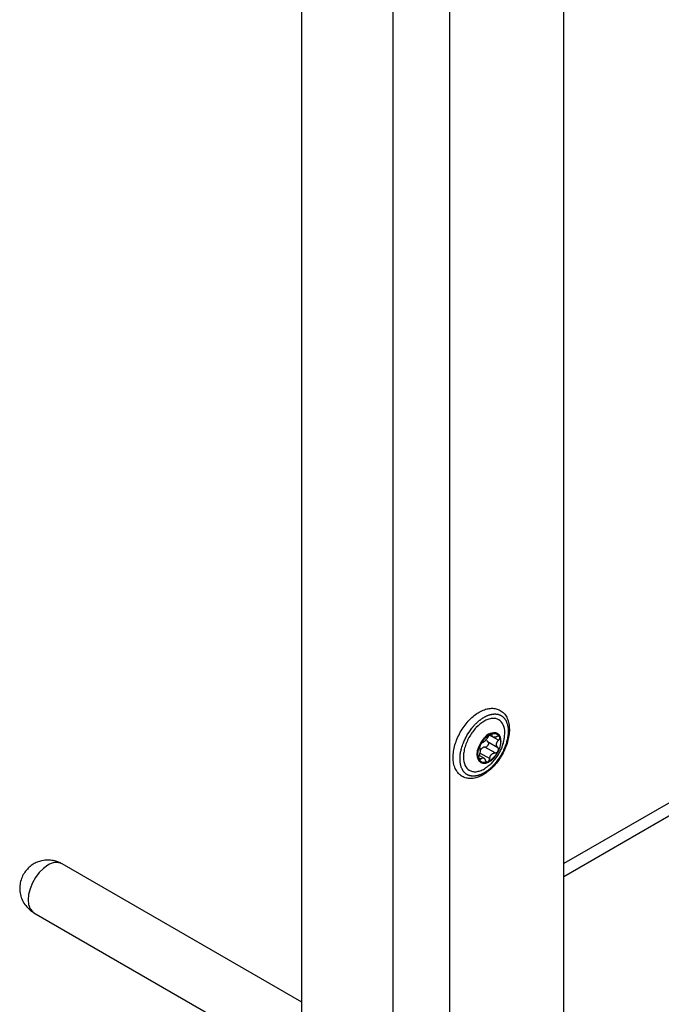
# Model space of a CAD drawing. Header units: millimetres. Extents: x -4969 to -32, y -584 to 4302.
# Tile 24 of 84: x -4039 to -3880, y 3049 to 3294. Entities that reach past the tile are written whole.
import ezdxf

# ---------------------------------------------------------------- set-up
doc = ezdxf.new("R2010")
doc.units = ezdxf.units.MM

msp = doc.modelspace()

# ---------------------------------------------------------------- linework, layer by layer
at = {"color": 7, "linetype": 'Continuous', "lineweight": 25}
for p, q in [((-3969.1, 2214.6), (-3969.1, 3788.89)), ((-3946.48, 3778.28), (-3946.48, 2195.82)), ((-3932.33, 3017.78), (-3932.33, 3778.28)), ((-3904.05, 3011.13), (-3904.05, 3752.15)), ((-3552.12, 3287.37), (-3904.05, 3084.21)), ((-3552.12, 3284.11), (-3904.05, 3080.94)), ((-3920.51, 3116.46), (-3920.59, 3116.5)), ((-3922.97, 3114.5), (-3920.46, 3113.04)), ((-3922.51, 3116.1), (-3921.53, 3115.54)), ((-3924.96, 3111.72), (-3922.45, 3110.26)), ((-3921.12, 3111.66), (-3923.64, 3113.11)), ((-3923.81, 3110.33), (-3925.09, 3111.06)), ((-3924.72, 3109.34), (-3924.64, 3109.3)), ((-3969.1, 3049.84), (-4028.54, 3084.15)), ((-4035.54, 3072.02), (-3973.35, 3036.12))]:
    msp.add_line(p, q, dxfattribs=at)
at = {"color": 8, "linetype": 'Continuous', "lineweight": 25}
for p, q in [((-3920.27, 3114.79), (-3922.52, 3116.09)), ((-3921.82, 3116.07), (-3922.13, 3116.25)), ((-3925.22, 3110.48), (-3924.66, 3110.16))]:
    msp.add_line(p, q, dxfattribs=at)
at = {"color": 7, "linetype": 'Continuous', "lineweight": 25, "flags": 128}
msp.add_lwpolyline([(-3924.72, 3109.34), (-3925.04, 3109.6), (-3925.43, 3110.27), (-3925.58, 3111.18), (-3925.46, 3112.24), (-3925.1, 3113.36), (-3924.52, 3114.45), (-3923.77, 3115.4)], dxfattribs=at)
at = {"color": 8, "linetype": 'Continuous', "lineweight": 25, "flags": 128}
msp.add_lwpolyline([(-4032.04, 3083.8), (-4033.14, 3083.02), (-4034.18, 3081.99), (-4035.12, 3080.77), (-4035.91, 3079.41), (-4036.49, 3077.99), (-4036.86, 3076.57), (-4036.99, 3075.23), (-4036.86, 3074.03), (-4036.49, 3073.03), (-4035.91, 3072.29), (-4035.54, 3072.02)], dxfattribs=at)
at = {"color": 7, "linetype": 'Continuous', "lineweight": 25}
msp.add_arc((-3921.44, 3113.83), 2.81, 72.2796, 146.004, dxfattribs=at)
at = {"color": 8, "linetype": 'Continuous', "lineweight": 25}
msp.add_arc((-4029.99, 3081.03), 3.44, 64.9178, 126.3926, dxfattribs=at)
at = {"color": 7, "linetype": 'Continuous', "lineweight": 25}
for points, knots in [([(-3931.53, 3110.57), (-3931.52, 3110.31), (-3931.5, 3109.56), (-3931.28, 3108.42), (-3930.76, 3107.24), (-3930, 3106.3), (-3929.06, 3105.66), (-3927.98, 3105.32), (-3926.83, 3105.28), (-3925.62, 3105.52), (-3924.37, 3106.04), (-3923.12, 3106.83), (-3921.9, 3107.87), (-3920.78, 3109.11), (-3919.77, 3110.51), (-3918.93, 3112.03), (-3918.26, 3113.61), (-3917.8, 3115.2), (-3917.57, 3116.77), (-3917.57, 3118.26), (-3917.83, 3119.62), (-3918.35, 3120.8), (-3919.1, 3121.74), (-3920.05, 3122.39), (-3921.12, 3122.72), (-3922.27, 3122.77), (-3923.48, 3122.53), (-3924.73, 3122.01), (-3925.99, 3121.22), (-3927.2, 3120.18), (-3928.33, 3118.94), (-3929.33, 3117.54), (-3930.18, 3116.02), (-3930.85, 3114.44), (-3931.3, 3112.85), (-3931.51, 3111.55), (-3931.52, 3110.81), (-3931.53, 3110.57)], [0, 0, 0, 0, 0.016069, 0.046467, 0.076764, 0.106196, 0.134365, 0.161762, 0.189137, 0.217278, 0.246426, 0.276225, 0.306198, 0.336106, 0.365938, 0.395743, 0.425581, 0.455504, 0.485583, 0.515876, 0.546366, 0.576666, 0.606101, 0.634274, 0.661671, 0.689045, 0.717184, 0.746329, 0.776127, 0.8061, 0.836008, 0.865841, 0.895645, 0.925483, 0.955406, 0.985484, 1, 1, 1, 1]), ([(-3926.13, 3118.67), (-3926.07, 3118.74), (-3925.94, 3118.87), (-3925.75, 3119.06), (-3925.55, 3119.24), (-3925.36, 3119.42), (-3925.16, 3119.59), (-3924.96, 3119.75), (-3924.76, 3119.91), (-3924.56, 3120.06), (-3924.35, 3120.2), (-3924.15, 3120.33), (-3923.94, 3120.46), (-3923.74, 3120.58), (-3923.54, 3120.68), (-3923.33, 3120.79), (-3923.13, 3120.88), (-3922.93, 3120.96), (-3922.73, 3121.04), (-3922.53, 3121.11), (-3922.33, 3121.16), (-3922.13, 3121.21), (-3921.94, 3121.26), (-3921.75, 3121.29), (-3921.56, 3121.31), (-3921.37, 3121.32), (-3921.18, 3121.33), (-3921, 3121.32), (-3920.83, 3121.31), (-3920.65, 3121.29), (-3920.48, 3121.26), (-3920.31, 3121.22), (-3920.15, 3121.17), (-3919.99, 3121.11), (-3919.84, 3121.05), (-3919.69, 3120.97), (-3919.55, 3120.89), (-3919.41, 3120.8), (-3919.27, 3120.7), (-3919.15, 3120.59), (-3919.02, 3120.47), (-3918.9, 3120.34), (-3918.79, 3120.21), (-3918.69, 3120.07), (-3918.59, 3119.92), (-3918.49, 3119.77), (-3918.41, 3119.61), (-3918.3, 3119.38), (-3918.18, 3119.08), (-3918.06, 3118.7), (-3917.97, 3118.29), (-3917.91, 3117.86), (-3917.88, 3117.41), (-3917.87, 3116.94), (-3917.89, 3116.46), (-3917.94, 3115.96), (-3918.02, 3115.45), (-3918.12, 3114.94), (-3918.25, 3114.42), (-3918.41, 3113.89), (-3918.59, 3113.36), (-3918.8, 3112.84), (-3919.03, 3112.31), (-3919.28, 3111.8), (-3919.55, 3111.29), (-3919.85, 3110.79), (-3920.16, 3110.31), (-3920.49, 3109.84), (-3920.83, 3109.39), (-3921.19, 3108.96), (-3921.44, 3108.69), (-3921.57, 3108.55)], [0, 0, 0, 0, 0.01087, 0.021741, 0.032611, 0.043481, 0.054352, 0.065222, 0.076093, 0.086963, 0.097833, 0.108704, 0.119574, 0.130444, 0.141315, 0.152185, 0.163055, 0.173926, 0.184796, 0.195666, 0.206537, 0.217407, 0.228278, 0.239148, 0.250018, 0.260889, 0.271759, 0.282629, 0.2935, 0.30437, 0.31524, 0.326111, 0.336981, 0.347851, 0.358722, 0.369592, 0.380463, 0.391333, 0.402203, 0.413074, 0.423944, 0.434814, 0.445685, 0.456555, 0.467425, 0.478296, 0.489166, 0.500036, 0.521774, 0.543512, 0.565249, 0.586987, 0.608724, 0.630462, 0.652199, 0.673937, 0.695674, 0.717412, 0.739149, 0.760887, 0.782625, 0.804362, 0.8261, 0.847837, 0.869575, 0.891312, 0.91305, 0.934787, 0.956525, 0.978262, 1, 1, 1, 1]), ([(-3918.77, 3115.96), (-3918.75, 3116.19), (-3918.66, 3117.21), (-3919.01, 3118.72), (-3919.91, 3119.81), (-3920.94, 3120.22), (-3921.87, 3120.26), (-3922.88, 3120.02), (-3924.23, 3119.4), (-3925.18, 3118.53), (-3925.81, 3117.95)], [0, 0, 0, 0, 0.055652, 0.238095, 0.420539, 0.518751, 0.619048, 0.719344, 0.817557, 1, 1, 1, 1]), ([(-3921.57, 3108.55), (-3921.63, 3108.49), (-3921.76, 3108.36), (-3921.95, 3108.17), (-3922.14, 3107.98), (-3922.34, 3107.81), (-3922.54, 3107.64), (-3922.74, 3107.47), (-3922.94, 3107.32), (-3923.14, 3107.17), (-3923.34, 3107.03), (-3923.55, 3106.89), (-3923.75, 3106.77), (-3923.96, 3106.65), (-3924.16, 3106.54), (-3924.36, 3106.44), (-3924.57, 3106.35), (-3924.77, 3106.26), (-3924.97, 3106.19), (-3925.17, 3106.12), (-3925.37, 3106.06), (-3925.56, 3106.01), (-3925.76, 3105.97), (-3925.95, 3105.94), (-3926.14, 3105.92), (-3926.33, 3105.9), (-3926.51, 3105.9), (-3926.69, 3105.9), (-3926.87, 3105.92), (-3927.04, 3105.94), (-3927.21, 3105.97), (-3927.38, 3106.01), (-3927.54, 3106.06), (-3927.7, 3106.11), (-3927.86, 3106.18), (-3928, 3106.26), (-3928.15, 3106.34), (-3928.29, 3106.43), (-3928.42, 3106.53), (-3928.55, 3106.64), (-3928.67, 3106.76), (-3928.79, 3106.88), (-3928.9, 3107.01), (-3929.01, 3107.15), (-3929.11, 3107.3), (-3929.2, 3107.46), (-3929.29, 3107.62), (-3929.39, 3107.84), (-3929.51, 3108.11), (-3929.61, 3108.46), (-3929.7, 3108.83), (-3929.77, 3109.21), (-3929.81, 3109.6), (-3929.82, 3109.92), (-3929.83, 3110.34), (-3929.8, 3110.93), (-3929.71, 3111.65), (-3929.57, 3112.3), (-3929.38, 3113.08), (-3929.06, 3114.05), (-3928.45, 3115.42), (-3927.74, 3116.66), (-3927.09, 3117.55), (-3926.72, 3118), (-3926.52, 3118.24), (-3926.31, 3118.48), (-3926.18, 3118.62), (-3926.13, 3118.67)], [0, 0, 0, 0, 0.010873, 0.021747, 0.03262, 0.043493, 0.054367, 0.06524, 0.076113, 0.086986, 0.09786, 0.108733, 0.119606, 0.13048, 0.141353, 0.152226, 0.1631, 0.173973, 0.184846, 0.195719, 0.206593, 0.217466, 0.228339, 0.239213, 0.250086, 0.260959, 0.271833, 0.282706, 0.293579, 0.304452, 0.315326, 0.326199, 0.337072, 0.347946, 0.358819, 0.369692, 0.380566, 0.391439, 0.402312, 0.413186, 0.424059, 0.434932, 0.445805, 0.456679, 0.467552, 0.478425, 0.489299, 0.500172, 0.519963, 0.539755, 0.559557, 0.579359, 0.598589, 0.617754, 0.624917, 0.656163, 0.697525, 0.718216, 0.738157, 0.795314, 0.837, 0.909668, 0.95481, 0.962476, 0.977346, 0.991399, 1, 1, 1, 1]), ([(-3925.81, 3117.95), (-3926.38, 3117.27), (-3927.25, 3116.21), (-3928.11, 3114.51), (-3928.62, 3113.15), (-3928.92, 3111.8), (-3929.04, 3110.19), (-3928.7, 3108.5), (-3927.78, 3107.42), (-3926.76, 3107.01), (-3925.83, 3106.96), (-3924.82, 3107.22), (-3923.94, 3107.56), (-3923.44, 3108), (-3923.28, 3108.14)], [0, 0, 0, 0, 0.131344, 0.202049, 0.274255, 0.34646, 0.417165, 0.548509, 0.679853, 0.750558, 0.822764, 0.894969, 0.965674, 1, 1, 1, 1]), ([(-3921.46, 3110.4), (-3921.11, 3110.78), (-3920.78, 3111.21), (-3920.24, 3112.15), (-3920.02, 3112.65), (-3919.73, 3113.64), (-3919.65, 3114.12), (-3919.65, 3115.01), (-3919.73, 3115.4), (-3920.02, 3116.05), (-3920.24, 3116.3), (-3920.78, 3116.61), (-3921.1, 3116.68), (-3921.81, 3116.61), (-3922.19, 3116.48), (-3922.96, 3116.04), (-3923.34, 3115.73), (-3923.69, 3115.35)], [0, 0, 0, 0, 0.125, 0.125, 0.25, 0.25, 0.375, 0.375, 0.5, 0.5, 0.625, 0.625, 0.75, 0.75, 0.875, 0.875, 1, 1, 1, 1]), ([(-3922.21, 3116.31), (-3921.72, 3116.52), (-3921.25, 3116.56), (-3920.47, 3116.32), (-3920.16, 3116.03), (-3919.98, 3115.62)], [0, 0, 0, 0, 0.5, 0.5, 1, 1, 1, 1]), ([(-3923.69, 3115.35), (-3924.05, 3114.98), (-3924.37, 3114.54), (-3924.91, 3113.61), (-3925.13, 3113.11), (-3925.42, 3112.12), (-3925.5, 3111.64), (-3925.5, 3110.75), (-3925.42, 3110.35), (-3925.13, 3109.71), (-3924.91, 3109.46), (-3924.37, 3109.14), (-3924.05, 3109.08), (-3923.34, 3109.15), (-3922.96, 3109.28), (-3922.2, 3109.72), (-3921.81, 3110.03), (-3921.46, 3110.4)], [0, 0, 0, 0, 0.125, 0.125, 0.25, 0.25, 0.375, 0.375, 0.5, 0.5, 0.625, 0.625, 0.75, 0.75, 0.875, 0.875, 1, 1, 1, 1]), ([(-3924.8, 3113.57), (-3924.5, 3114.19), (-3924.1, 3114.78), (-3923.2, 3115.74), (-3922.69, 3116.1), (-3922.21, 3116.31)], [0, 0, 0, 0, 0.5, 0.5, 1, 1, 1, 1]), ([(-3924.23, 3114.21), (-3924.24, 3114.21), (-3924.27, 3114.2), (-3924.32, 3114.17), (-3924.38, 3114.13), (-3924.44, 3114.08), (-3924.53, 3113.99), (-3924.62, 3113.88), (-3924.72, 3113.73), (-3924.78, 3113.62), (-3924.8, 3113.57)], [0, 0, 0, 0, 0.086738, 0.173874, 0.262412, 0.381161, 0.500077, 0.668064, 0.833077, 1, 1, 1, 1]), ([(-3923.56, 3114.72), (-3923.58, 3114.69), (-3923.63, 3114.64), (-3923.7, 3114.57), (-3923.78, 3114.5), (-3923.85, 3114.44), (-3923.93, 3114.37), (-3924.03, 3114.31), (-3924.13, 3114.25), (-3924.19, 3114.23), (-3924.23, 3114.21)], [0, 0, 0, 0, 0.0961362, 0.1940836, 0.2939364, 0.3957835, 0.4997088, 0.6515673, 0.8182871, 1, 1, 1, 1]), ([(-3922.9, 3115.61), (-3922.92, 3115.58), (-3922.96, 3115.51), (-3923.02, 3115.41), (-3923.08, 3115.32), (-3923.14, 3115.23), (-3923.21, 3115.12), (-3923.31, 3114.99), (-3923.44, 3114.85), (-3923.52, 3114.76), (-3923.56, 3114.72)], [0, 0, 0, 0, 0.110891, 0.216369, 0.316458, 0.411187, 0.50059, 0.672516, 0.838849, 1, 1, 1, 1]), ([(-3923.21, 3114.78), (-3923.19, 3114.75), (-3923.17, 3114.7), (-3923.11, 3114.63), (-3923.05, 3114.56), (-3923, 3114.52), (-3922.97, 3114.5)], [0, 0, 0, 0, 0.227516, 0.469971, 0.727444, 1, 1, 1, 1]), ([(-3922.97, 3114.5), (-3922.96, 3114.49), (-3922.93, 3114.47), (-3922.9, 3114.43), (-3922.86, 3114.38), (-3922.83, 3114.33), (-3922.79, 3114.23), (-3922.77, 3114.11), (-3922.77, 3113.94), (-3922.81, 3113.77), (-3922.88, 3113.6), (-3922.98, 3113.44), (-3923.07, 3113.35), (-3923.11, 3113.31)], [0, 0, 0, 0, 0.04414, 0.08853, 0.133425, 0.195741, 0.258365, 0.379428, 0.500262, 0.624928, 0.749424, 0.874539, 1, 1, 1, 1]), ([(-3922.21, 3116.31), (-3922.23, 3116.3), (-3922.27, 3116.28), (-3922.34, 3116.24), (-3922.4, 3116.2), (-3922.47, 3116.15), (-3922.53, 3116.09), (-3922.61, 3116.02), (-3922.68, 3115.93), (-3922.77, 3115.83), (-3922.84, 3115.72), (-3922.88, 3115.65), (-3922.9, 3115.61)], [0, 0, 0, 0, 0.084084, 0.167114, 0.249666, 0.332343, 0.415764, 0.500551, 0.619332, 0.738029, 0.870001, 1, 1, 1, 1]), ([(-3921.82, 3116.07), (-3921.82, 3116.09), (-3921.81, 3116.13), (-3921.82, 3116.18), (-3921.83, 3116.24), (-3921.86, 3116.29), (-3921.9, 3116.33), (-3921.98, 3116.36), (-3922.08, 3116.35), (-3922.16, 3116.32), (-3922.21, 3116.31)], [0, 0, 0, 0, 0.086738, 0.173874, 0.262412, 0.381161, 0.500077, 0.668064, 0.833077, 1, 1, 1, 1]), ([(-3920.69, 3115.72), (-3920.72, 3115.7), (-3920.79, 3115.67), (-3920.89, 3115.63), (-3920.99, 3115.59), (-3921.08, 3115.57), (-3921.21, 3115.54), (-3921.38, 3115.53), (-3921.56, 3115.56), (-3921.7, 3115.63), (-3921.78, 3115.73), (-3921.82, 3115.83), (-3921.83, 3115.94), (-3921.82, 3116.02), (-3921.82, 3116.07)], [0, 0, 0, 0, 0.055463, 0.108219, 0.15828, 0.205661, 0.250379, 0.378158, 0.499894, 0.621702, 0.749594, 0.8256, 0.909047, 1, 1, 1, 1]), ([(-3920.46, 3113.04), (-3920.48, 3113.06), (-3920.53, 3113.1), (-3920.59, 3113.17), (-3920.64, 3113.24), (-3920.68, 3113.31), (-3920.74, 3113.43), (-3920.79, 3113.61), (-3920.79, 3113.85), (-3920.73, 3114.1), (-3920.64, 3114.31), (-3920.53, 3114.5), (-3920.41, 3114.65), (-3920.32, 3114.74), (-3920.27, 3114.79)], [0, 0, 0, 0, 0.055463, 0.108219, 0.15828, 0.205661, 0.250379, 0.378158, 0.499894, 0.621702, 0.749594, 0.8256, 0.909047, 1, 1, 1, 1]), ([(-3919.98, 3115.62), (-3919.99, 3115.64), (-3920, 3115.67), (-3920.04, 3115.71), (-3920.08, 3115.75), (-3920.13, 3115.78), (-3920.19, 3115.8), (-3920.26, 3115.81), (-3920.35, 3115.82), (-3920.45, 3115.8), (-3920.57, 3115.77), (-3920.65, 3115.74), (-3920.69, 3115.72)], [0, 0, 0, 0, 0.084084, 0.167114, 0.249666, 0.332343, 0.415764, 0.500551, 0.619332, 0.738029, 0.870001, 1, 1, 1, 1]), ([(-3919.98, 3115.62), (-3919.79, 3115.2), (-3919.72, 3114.66), (-3919.85, 3113.46), (-3920.05, 3112.81), (-3920.35, 3112.19)], [0, 0, 0, 0, 0.5, 0.5, 1, 1, 1, 1]), ([(-3920.27, 3114.79), (-3920.25, 3114.81), (-3920.2, 3114.86), (-3920.14, 3114.93), (-3920.08, 3115.02), (-3920.02, 3115.12), (-3919.97, 3115.24), (-3919.94, 3115.37), (-3919.94, 3115.51), (-3919.96, 3115.58), (-3919.98, 3115.62)], [0, 0, 0, 0, 0.088673, 0.177747, 0.268293, 0.392295, 0.51654, 0.678897, 0.838585, 1, 1, 1, 1]), ([(-3920.17, 3111.49), (-3919.89, 3112.02), (-3919.5, 3112.78), (-3919.1, 3113.97), (-3918.86, 3114.91), (-3918.79, 3115.64), (-3918.76, 3115.96)], [0, 0, 0, 0, 0.379412, 0.535557, 0.795638, 1, 1, 1, 1]), ([(-3925.17, 3110.14), (-3925.36, 3110.55), (-3925.43, 3111.1), (-3925.3, 3112.3), (-3925.1, 3112.95), (-3924.8, 3113.57)], [0, 0, 0, 0, 0.5, 0.5, 1, 1, 1, 1]), ([(-3924.89, 3112.83), (-3924.88, 3112.82), (-3924.87, 3112.8), (-3924.84, 3112.76), (-3924.83, 3112.72), (-3924.81, 3112.68), (-3924.79, 3112.6), (-3924.78, 3112.48), (-3924.78, 3112.28), (-3924.8, 3112.02), (-3924.86, 3111.75), (-3924.92, 3111.51), (-3924.99, 3111.29), (-3925.05, 3111.15), (-3925.08, 3111.08)], [0, 0, 0, 0, 0.046074, 0.09015, 0.132234, 0.172336, 0.210462, 0.318499, 0.420284, 0.562638, 0.709748, 0.796787, 0.893499, 1, 1, 1, 1]), ([(-3924.8, 3113.57), (-3924.82, 3113.54), (-3924.84, 3113.49), (-3924.87, 3113.41), (-3924.9, 3113.33), (-3924.92, 3113.25), (-3924.94, 3113.18), (-3924.95, 3113.1), (-3924.95, 3113.02), (-3924.95, 3112.94), (-3924.93, 3112.87), (-3924.91, 3112.84), (-3924.89, 3112.83)], [0, 0, 0, 0, 0.084084, 0.167114, 0.249666, 0.332343, 0.415764, 0.500551, 0.619332, 0.738029, 0.870001, 1, 1, 1, 1]), ([(-3924.86, 3112.19), (-3924.84, 3112.22), (-3924.81, 3112.28), (-3924.75, 3112.38), (-3924.69, 3112.47), (-3924.63, 3112.55), (-3924.56, 3112.64), (-3924.47, 3112.74), (-3924.34, 3112.86), (-3924.19, 3112.98), (-3924.09, 3113.03), (-3924.03, 3113.06)], [0, 0, 0, 0, 0.084186, 0.167343, 0.249994, 0.332667, 0.415891, 0.500188, 0.66741, 0.8326, 1, 1, 1, 1]), ([(-3923.64, 3113.11), (-3923.67, 3113.11), (-3923.72, 3113.11), (-3923.81, 3113.11), (-3923.89, 3113.1), (-3923.96, 3113.08), (-3924.01, 3113.07), (-3924.03, 3113.06)], [0, 0, 0, 0, 0.2192569, 0.4288511, 0.6288141, 0.8191829, 1, 1, 1, 1]), ([(-3923.64, 3113.11), (-3923.62, 3113.11), (-3923.57, 3113.11), (-3923.5, 3113.12), (-3923.43, 3113.13), (-3923.36, 3113.16), (-3923.29, 3113.19), (-3923.23, 3113.22), (-3923.17, 3113.26), (-3923.13, 3113.3), (-3923.11, 3113.31)], [0, 0, 0, 0, 0.136747, 0.270081, 0.400029, 0.526616, 0.649874, 0.769834, 0.88653, 1, 1, 1, 1]), ([(-3922.01, 3111.29), (-3921.99, 3111.31), (-3921.94, 3111.36), (-3921.86, 3111.43), (-3921.77, 3111.49), (-3921.68, 3111.54), (-3921.57, 3111.59), (-3921.44, 3111.63), (-3921.28, 3111.66), (-3921.18, 3111.66), (-3921.12, 3111.66)], [0, 0, 0, 0, 0.096136, 0.194084, 0.293936, 0.395784, 0.499709, 0.651567, 0.818287, 1, 1, 1, 1]), ([(-3921.12, 3111.66), (-3921.1, 3111.66), (-3921.05, 3111.65), (-3920.98, 3111.66), (-3920.91, 3111.68), (-3920.82, 3111.71), (-3920.71, 3111.76), (-3920.63, 3111.83), (-3920.59, 3111.86)], [0, 0, 0, 0, 0.1307103, 0.2612556, 0.3929021, 0.5269274, 0.7636413, 1, 1, 1, 1]), ([(-3920.59, 3111.86), (-3920.57, 3111.88), (-3920.53, 3111.91), (-3920.48, 3111.98), (-3920.43, 3112.04), (-3920.38, 3112.11), (-3920.36, 3112.16), (-3920.35, 3112.19)], [0, 0, 0, 0, 0.201766, 0.401419, 0.600198, 0.799329, 1, 1, 1, 1]), ([(-3920.35, 3112.19), (-3920.33, 3112.21), (-3920.31, 3112.27), (-3920.28, 3112.35), (-3920.26, 3112.43), (-3920.25, 3112.52), (-3920.25, 3112.6), (-3920.26, 3112.69), (-3920.28, 3112.78), (-3920.32, 3112.88), (-3920.38, 3112.97), (-3920.43, 3113.02), (-3920.46, 3113.04)], [0, 0, 0, 0, 0.084084, 0.167115, 0.249667, 0.332343, 0.415764, 0.500551, 0.619332, 0.738029, 0.870001, 1, 1, 1, 1]), ([(-3925.08, 3111.08), (-3925.09, 3111.05), (-3925.12, 3111), (-3925.15, 3110.91), (-3925.18, 3110.81), (-3925.2, 3110.69), (-3925.22, 3110.55), (-3925.23, 3110.41), (-3925.22, 3110.26), (-3925.19, 3110.18), (-3925.17, 3110.14)], [0, 0, 0, 0, 0.086738, 0.173874, 0.262412, 0.381161, 0.500077, 0.668064, 0.833077, 1, 1, 1, 1]), ([(-3925.17, 3110.14), (-3925.16, 3110.12), (-3925.15, 3110.09), (-3925.12, 3110.05), (-3925.08, 3110.01), (-3925.04, 3109.99), (-3925, 3109.98), (-3924.95, 3109.98), (-3924.88, 3109.99), (-3924.81, 3110.02), (-3924.74, 3110.07), (-3924.69, 3110.13), (-3924.66, 3110.16)], [0, 0, 0, 0, 0.084084, 0.167114, 0.249666, 0.332343, 0.415763, 0.500551, 0.619331, 0.738029, 0.870001, 1, 1, 1, 1]), ([(-3922.94, 3109.45), (-3923.43, 3109.24), (-3923.9, 3109.2), (-3924.68, 3109.44), (-3924.99, 3109.72), (-3925.17, 3110.14)], [0, 0, 0, 0, 0.5, 0.5, 1, 1, 1, 1]), ([(-3924.66, 3110.16), (-3924.64, 3110.18), (-3924.6, 3110.23), (-3924.53, 3110.29), (-3924.47, 3110.34), (-3924.41, 3110.38), (-3924.31, 3110.43), (-3924.18, 3110.46), (-3924.02, 3110.44), (-3923.86, 3110.36), (-3923.74, 3110.24), (-3923.65, 3110.11), (-3923.58, 3109.97), (-3923.55, 3109.86), (-3923.53, 3109.8)], [0, 0, 0, 0, 0.055463, 0.108219, 0.15828, 0.205661, 0.250379, 0.378158, 0.499894, 0.621702, 0.749594, 0.8256, 0.909047, 1, 1, 1, 1]), ([(-3923.53, 3109.8), (-3923.52, 3109.78), (-3923.51, 3109.73), (-3923.47, 3109.66), (-3923.43, 3109.58), (-3923.38, 3109.52), (-3923.29, 3109.46), (-3923.19, 3109.41), (-3923.07, 3109.41), (-3922.99, 3109.43), (-3922.94, 3109.45)], [0, 0, 0, 0, 0.086738, 0.173874, 0.262412, 0.381161, 0.500077, 0.668064, 0.833077, 1, 1, 1, 1]), ([(-3923.26, 3108.11), (-3923.02, 3108.27), (-3922.49, 3108.64), (-3921.77, 3109.34), (-3920.94, 3110.28), (-3920.46, 3111.03), (-3920.17, 3111.49)], [0, 0, 0, 0, 0.185723, 0.424274, 0.652164, 1, 1, 1, 1]), ([(-3922.94, 3109.45), (-3922.93, 3109.46), (-3922.89, 3109.47), (-3922.83, 3109.51), (-3922.77, 3109.56), (-3922.72, 3109.61), (-3922.69, 3109.65), (-3922.67, 3109.67)], [0, 0, 0, 0, 0.200671, 0.399802, 0.598581, 0.798234, 1, 1, 1, 1]), ([(-3922.67, 3109.67), (-3922.66, 3109.69), (-3922.63, 3109.73), (-3922.59, 3109.79), (-3922.55, 3109.86), (-3922.51, 3109.96), (-3922.47, 3110.09), (-3922.45, 3110.21), (-3922.45, 3110.26)], [0, 0, 0, 0, 0.118657, 0.236659, 0.354757, 0.473716, 0.739027, 1, 1, 1, 1]), ([(-3922.45, 3110.26), (-3922.44, 3110.3), (-3922.43, 3110.39), (-3922.41, 3110.5), (-3922.38, 3110.62), (-3922.35, 3110.72), (-3922.3, 3110.85), (-3922.23, 3110.99), (-3922.13, 3111.15), (-3922.05, 3111.24), (-3922.01, 3111.29)], [0, 0, 0, 0, 0.110891, 0.216369, 0.316458, 0.411187, 0.50059, 0.672516, 0.838849, 1, 1, 1, 1]), ([(-4032.04, 3085.08), (-4032.55, 3085.05), (-4033.27, 3085.01), (-4034.32, 3084.72), (-4035.23, 3084.35), (-4036.24, 3083.72), (-4037.2, 3082.87), (-4038.03, 3081.78), (-4038.65, 3080.51), (-4039.01, 3079.1), (-4039.07, 3077.62), (-4038.82, 3076.14), (-4038.24, 3074.71), (-4037.37, 3073.49), (-4036.44, 3072.58), (-4035.78, 3072.2), (-4035.52, 3072.05)], [0, 0, 0, 0, 0.083415, 0.118763, 0.178501, 0.242947, 0.313471, 0.387973, 0.465171, 0.544206, 0.624617, 0.706265, 0.789354, 0.874642, 0.950827, 1, 1, 1, 1]), ([(-4028.55, 3084.12), (-4028.68, 3084.21), (-4029.09, 3084.47), (-4029.83, 3084.74), (-4030.86, 3085.02), (-4031.6, 3085.06), (-4032.04, 3085.08)], [0, 0, 0, 0, 0.125139, 0.397056, 0.644691, 1, 1, 1, 1])]:
    msp.add_open_spline(points, degree=3, knots=knots, dxfattribs=at)
for points in [[(-3920.35, 3112.19), (-3920.65, 3111.57), (-3921.05, 3110.98), (-3921.5, 3110.5)], [(-3921.5, 3110.5), (-3921.96, 3110.02), (-3922.46, 3109.65), (-3922.94, 3109.45)]]:
    msp.add_open_spline(points, degree=3, dxfattribs=at)

doc.saveas('drawing.dxf')
